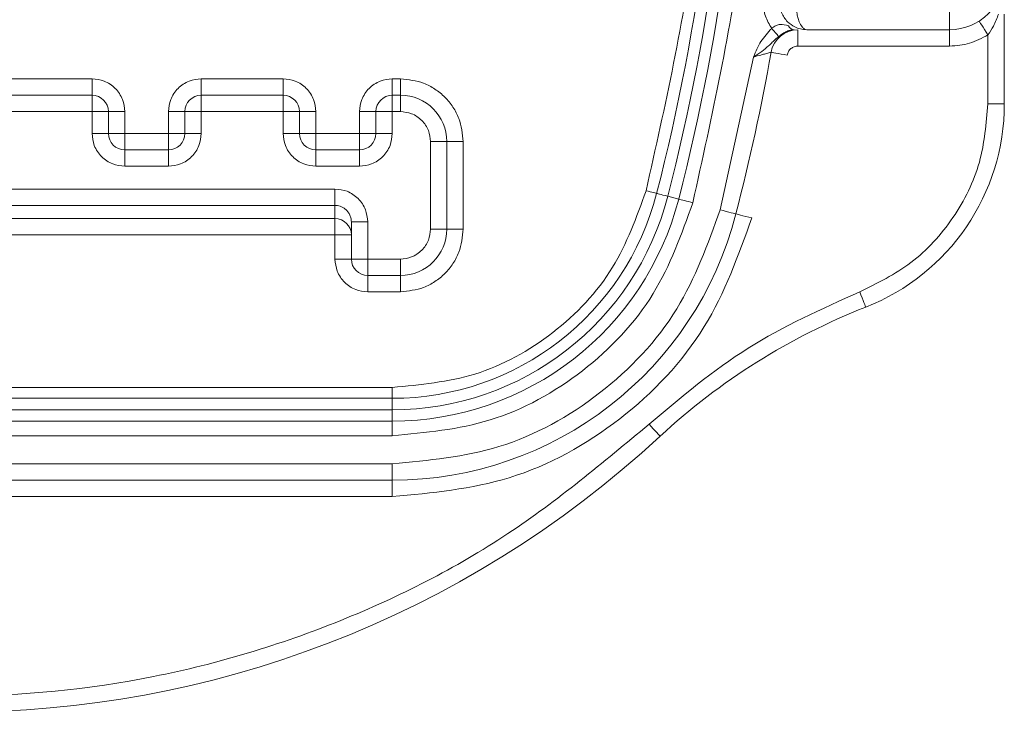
# Model space of a CAD drawing. Header units: millimetres. Extents: x -1774 to -852, y -172 to 1186.
# Tile 8 of 23: x -1358 to -1340, y 4 to 17. Entities that reach past the tile are written whole.
import ezdxf

# ---------------------------------------------------------------- set-up
doc = ezdxf.new("R2010")
doc.units = ezdxf.units.MM

msp = doc.modelspace()

# ---------------------------------------------------------------- linework, layer by layer
at = {"color": 7, "linetype": 'ByBlock', "lineweight": 5}
for p, q in [((-1341.03292, 16.9985), (-1341.03292, 17.4985)), ((-1340.03144, 17.2858), (-1340.03144, 15.6415)), ((-1343.81161, 16.9985), (-1343.81161, 16.6985)), ((-1343.6471, 16.9985), (-1341.03292, 16.9985)), ((-1341.03292, 16.9985), (-1341.03292, 16.6985)), ((-1340.33144, 15.6415), (-1340.33144, 16.90399)), ((-1341.03292, 16.6985), (-1343.81161, 16.6985)), ((-1344.62438, 16.4985), (-1345.23776, 13.70067)), ((-1358.24144, 16.0985), (-1356.74144, 16.0985)), ((-1356.74144, 15.7985), (-1356.74144, 16.0985)), ((-1354.74144, 15.7985), (-1354.74144, 16.0985)), ((-1354.74144, 16.0985), (-1353.24144, 16.0985)), ((-1353.24144, 15.7985), (-1353.24144, 16.0985)), ((-1351.24144, 15.7985), (-1351.24144, 16.0985)), ((-1351.24144, 16.0985), (-1351.09144, 16.0985)), ((-1351.09144, 15.7985), (-1351.09144, 16.0985)), ((-1356.74144, 15.7985), (-1358.24144, 15.7985)), ((-1356.74144, 15.4985), (-1356.74144, 15.7985)), ((-1354.74144, 15.7985), (-1354.74144, 15.4985)), ((-1353.24144, 15.7985), (-1354.74144, 15.7985)), ((-1353.24144, 15.4985), (-1353.24144, 15.7985)), ((-1351.09144, 15.7985), (-1351.24144, 15.7985)), ((-1351.24144, 15.7985), (-1351.24144, 15.4985)), ((-1351.09144, 15.4985), (-1351.09144, 15.7985)), ((-1340.03144, 15.6415), (-1340.33144, 15.6415)), ((-1356.74144, 15.4985), (-1358.24144, 15.4985)), ((-1356.74144, 15.09849), (-1356.74144, 15.4985)), ((-1356.44145, 15.4985), (-1356.74144, 15.4985)), ((-1356.44145, 15.09849), (-1356.44145, 15.4985)), ((-1356.44145, 15.4985), (-1356.14144, 15.4985)), ((-1356.14144, 15.4985), (-1356.14144, 15.09849)), ((-1355.04144, 15.4985), (-1355.34145, 15.4985)), ((-1355.34145, 15.09849), (-1355.34145, 15.4985)), ((-1355.04144, 15.4985), (-1355.04144, 15.09849)), ((-1354.74144, 15.4985), (-1355.04144, 15.4985)), ((-1354.74144, 15.4985), (-1354.74144, 15.09849)), ((-1353.24144, 15.4985), (-1354.74144, 15.4985)), ((-1353.24144, 15.09849), (-1353.24144, 15.4985)), ((-1352.94144, 15.4985), (-1353.24144, 15.4985)), ((-1352.94144, 15.09849), (-1352.94144, 15.4985)), ((-1352.94144, 15.4985), (-1352.64145, 15.4985)), ((-1352.64145, 15.4985), (-1352.64145, 15.09849)), ((-1351.54145, 15.4985), (-1351.84144, 15.4985)), ((-1351.84144, 15.09849), (-1351.84144, 15.4985)), ((-1351.54145, 15.4985), (-1351.54145, 15.09849)), ((-1351.24144, 15.4985), (-1351.54145, 15.4985)), ((-1351.24144, 15.4985), (-1351.24144, 15.09849)), ((-1351.09144, 15.4985), (-1351.24144, 15.4985)), ((-1356.74144, 15.09849), (-1356.44145, 15.09849)), ((-1356.14144, 15.09849), (-1356.44145, 15.09849)), ((-1356.14144, 14.7985), (-1356.14144, 15.09849)), ((-1356.14144, 15.09849), (-1355.34145, 15.09849)), ((-1355.04144, 15.09849), (-1355.34145, 15.09849)), ((-1355.34145, 15.09849), (-1355.34145, 14.7985)), ((-1354.74144, 15.09849), (-1355.04144, 15.09849)), ((-1353.24144, 15.09849), (-1352.94144, 15.09849)), ((-1352.64145, 15.09849), (-1352.94144, 15.09849)), ((-1352.64145, 14.7985), (-1352.64145, 15.09849)), ((-1352.64145, 15.09849), (-1351.84144, 15.09849)), ((-1351.54145, 15.09849), (-1351.84144, 15.09849)), ((-1351.84144, 15.09849), (-1351.84144, 14.7985)), ((-1351.24144, 15.09849), (-1351.54145, 15.09849)), ((-1356.14144, 14.4985), (-1356.14144, 14.7985)), ((-1355.34145, 14.7985), (-1356.14144, 14.7985)), ((-1355.34145, 14.4985), (-1355.34145, 14.7985)), ((-1352.64145, 14.4985), (-1352.64145, 14.7985)), ((-1351.84144, 14.7985), (-1352.64145, 14.7985)), ((-1351.84144, 14.4985), (-1351.84144, 14.7985)), ((-1350.54144, 13.3485), (-1350.54144, 14.9485)), ((-1350.54144, 14.9485), (-1350.24145, 14.9485)), ((-1350.24145, 13.3485), (-1350.24145, 14.9485)), ((-1350.24145, 14.9485), (-1349.94144, 14.9485)), ((-1349.94144, 14.9485), (-1349.94144, 13.3485)), ((-1355.34145, 14.4985), (-1356.14144, 14.4985)), ((-1351.84144, 14.4985), (-1352.64145, 14.4985)), ((-1352.29144, 14.08122), (-1366.19144, 14.08122)), ((-1352.29144, 13.7814), (-1352.29144, 14.08122)), ((-1345.99589, 13.89613), (-1346.1953, 13.94754)), ((-1366.19144, 13.7814), (-1352.29144, 13.7814)), ((-1352.29144, 13.7814), (-1352.29144, 13.53972)), ((-1366.19144, 13.53972), (-1352.29144, 13.53972)), ((-1352.29144, 13.53972), (-1352.29144, 13.2399)), ((-1351.99145, 13.48085), (-1351.99145, 12.7985)), ((-1351.99145, 13.48085), (-1351.69144, 13.48085)), ((-1351.69144, 13.48085), (-1351.69144, 12.7985)), ((-1350.54144, 13.3485), (-1350.24145, 13.3485)), ((-1350.24145, 13.3485), (-1349.94144, 13.3485)), ((-1352.29144, 13.2399), (-1366.19144, 13.2399)), ((-1352.29144, 13.2399), (-1351.99145, 13.2399)), ((-1352.29144, 12.7985), (-1352.29144, 13.2399)), ((-1351.99145, 12.7985), (-1352.29144, 12.7985)), ((-1351.99145, 12.7985), (-1351.69144, 12.7985)), ((-1351.69144, 12.7985), (-1351.09144, 12.7985)), ((-1351.69144, 12.7985), (-1351.69144, 12.4985)), ((-1351.09144, 12.7985), (-1351.09144, 12.4985)), ((-1351.69144, 12.4985), (-1351.09144, 12.4985)), ((-1351.69144, 12.4985), (-1351.69144, 12.1985)), ((-1351.09144, 12.4985), (-1351.09144, 12.1985)), ((-1351.09144, 12.1985), (-1351.69144, 12.1985)), ((-1367.24144, 10.4485), (-1351.24144, 10.4485)), ((-1351.24144, 10.2485), (-1351.24144, 10.4485)), ((-1367.24144, 10.2485), (-1351.24144, 10.2485)), ((-1351.24144, 10.2485), (-1351.24144, 10.03735)), ((-1367.24144, 10.03735), (-1351.24144, 10.03735)), ((-1351.24144, 9.83142), (-1351.24144, 10.03735)), ((-1367.24144, 9.83142), (-1351.24144, 9.83142)), ((-1351.24144, 9.83142), (-1351.24144, 9.56309)), ((-1367.24144, 9.56309), (-1351.24144, 9.56309)), ((-1351.24144, 9.0485), (-1367.24144, 9.0485)), ((-1351.24144, 8.7485), (-1351.24144, 9.0485)), ((-1367.24144, 8.7485), (-1351.24144, 8.7485)), ((-1351.24144, 8.7485), (-1351.24144, 8.4485)), ((-1351.24144, 8.4485), (-1367.24144, 8.4485))]:
    msp.add_line(p, q, dxfattribs=at)
at = {"color": 7, "linetype": 'ByBlock', "lineweight": 5, "flags": 128}
for points in [[(-1340.49332, 17.15657), (-1340.49021, 17.15172), (-1340.481, 17.13734), (-1340.46604, 17.114), (-1340.44591, 17.08259), (-1340.42138, 17.04432), (-1340.39339, 17.00065), (-1340.36302, 16.95327), (-1340.33144, 16.90399)], [(-1344.16469, 16.87333), (-1344.17097, 16.8808), (-1344.18072, 16.89242), (-1344.19368, 16.90783), (-1344.20946, 16.92661), (-1344.22759, 16.9482), (-1344.24757, 16.97198), (-1344.26879, 16.99724), (-1344.29065, 17.02326)], [(-1344.30391, 16.5859), (-1344.29824, 16.58489), (-1344.28143, 16.5819), (-1344.25413, 16.57706), (-1344.2174, 16.57054), (-1344.17264, 16.56259), (-1344.12157, 16.55352), (-1344.06616, 16.54369), (-1344.00853, 16.53345)], [(-1346.39976, 14.00025), (-1346.40348, 14.00121), (-1346.4145, 14.00405), (-1346.4324, 14.00867), (-1346.45649, 14.01488), (-1346.48584, 14.02244), (-1346.51932, 14.03107), (-1346.55565, 14.04044), (-1346.59343, 14.05018)], [(-1346.39976, 14.00025), (-1346.39651, 13.99941), (-1346.38677, 13.9969), (-1346.37056, 13.99272), (-1346.34795, 13.98689), (-1346.31902, 13.97943), (-1346.28385, 13.97037), (-1346.24256, 13.95972), (-1346.1953, 13.94754)], [(-1345.99589, 13.89613), (-1345.97548, 13.89087), (-1345.9505, 13.88442), (-1345.92141, 13.87693), (-1345.88878, 13.86851), (-1345.85323, 13.85935), (-1345.81544, 13.8496), (-1345.77613, 13.83947), (-1345.73605, 13.82914)], [(-1344.94726, 13.62578), (-1344.95284, 13.62722), (-1344.96937, 13.63148), (-1344.99622, 13.6384), (-1345.03234, 13.64771), (-1345.07636, 13.65906), (-1345.12659, 13.67201), (-1345.18109, 13.68606), (-1345.23776, 13.70067)], [(-1344.94726, 13.62578), (-1344.94168, 13.62434), (-1344.92514, 13.62008), (-1344.8983, 13.61315), (-1344.86217, 13.60384), (-1344.81815, 13.59249), (-1344.76793, 13.57954), (-1344.71343, 13.56549), (-1344.65676, 13.55088)], [(-1342.67911, 12.19749), (-1342.65771, 12.14301), (-1342.63714, 12.09063), (-1342.61819, 12.04235), (-1342.60157, 12.00004), (-1342.58793, 11.96531), (-1342.5778, 11.9395), (-1342.57156, 11.92361), (-1342.56946, 11.91825)], [(-1346.53874, 9.77511), (-1346.49899, 9.73216), (-1346.46076, 9.69086), (-1346.42552, 9.65279), (-1346.39464, 9.61943), (-1346.3693, 9.59205), (-1346.35047, 9.57171), (-1346.33887, 9.55918), (-1346.33496, 9.55495)]]:
    msp.add_lwpolyline(points, dxfattribs=at)
at = {"color": 7, "linetype": 'ByBlock', "lineweight": 5}
for centre, radius, start, end in [((-1383.24144, 23.4985), 38.25751, 345.543245, 14.456755), ((-1383.24144, 23.4985), 38.46345, 345.543245, 14.456755), ((-1383.24144, 23.4985), 38.04637, 345.543245, 14.456755), ((-1341.03292, 17.9985), 1, 270, 0), ((-1343.81161, 16.4985), 0.5, 90, 169.933133), ((-1343.87414, 17.12352), 0.1253, 206.952628, 266.195851), ((-1383.24144, 23.4985), 39.54637, 345.543245, 349.933133), ((-1356.74144, 15.4985), 0.3, 0, 90), ((-1354.74144, 15.4985), 0.3, 90, 180), ((-1353.24144, 15.4985), 0.3, 0, 90), ((-1351.24144, 15.4985), 0.3, 90, 180), ((-1351.09144, 14.9485), 0.85, 0, 90), ((-1344.03144, 15.6415), 4, 291.438187, 0), ((-1356.14144, 15.0985), 0.3, 180, 270), ((-1355.34144, 15.0985), 0.3, 270, 0), ((-1352.64144, 15.0985), 0.3, 180, 270), ((-1351.84144, 15.0985), 0.3, 270, 0), ((-1351.24144, 15.2485), 5, 270, 345.543245), ((-1351.24144, 15.2485), 5.21115, 270, 345.543245), ((-1351.24144, 15.2485), 5.41708, 270, 345.543245), ((-1352.29136, 13.23981), 0.29991, 0.017479, 90.016682), ((-1351.24144, 15.2485), 6.5, 270, 345.543245), ((-1351.09144, 13.3485), 0.85, 270, 0), ((-1351.69144, 12.7985), 0.3, 180, 270), ((-1338.18349, 0.7485), 12, 111.438187, 132.7881), ((-1359.24144, 23.4985), 19, 227.2119, 312.7881)]:
    msp.add_arc(centre, radius, start, end, dxfattribs=at)
for points, knots in [([(-1345.73605, 13.82914), (-1345.38756, 15.41492), (-1344.68778, 18.59918), (-1344.42025, 23.4985), (-1344.68778, 28.39782), (-1345.38756, 31.58208), (-1345.73605, 33.16786)], [0, 0, 0, 0, 0.249002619, 0.499999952, 0.750997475, 1, 1, 1, 1]), ([(-1346.59343, 14.05018), (-1346.24451, 15.60598), (-1345.54666, 18.71757), (-1345.4456, 21.90485), (-1345.39507, 23.4985)], [0, 0, 0, 0, 0.4999999, 1, 1, 1, 1]), ([(-1344.44711, 17.4985), (-1344.44008, 17.41302), (-1344.42604, 17.24206), (-1344.33578, 17.0962), (-1344.29065, 17.02326)], [0, 0, 0, 0, 0.50000315, 1, 1, 1, 1]), ([(-1343.6471, 16.9985), (-1343.68762, 17.00133), (-1343.76322, 17.00661), (-1343.88621, 17.05282), (-1343.98893, 17.12513), (-1344.0671, 17.22088), (-1344.11332, 17.30961), (-1344.14188, 17.40319), (-1344.14538, 17.46709), (-1344.14711, 17.4985)], [0, 0, 0, 0, 0.160229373, 0.298974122, 0.511516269, 0.640744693, 0.7648694, 0.884412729, 1, 1, 1, 1]), ([(-1343.8471, 17.4985), (-1343.84638, 17.46709), (-1343.84489, 17.4032), (-1343.83331, 17.30963), (-1343.81493, 17.22089), (-1343.78411, 17.12514), (-1343.74161, 17.05282), (-1343.69312, 17.00662), (-1343.66316, 17.00133), (-1343.6471, 16.9985)], [0, 0, 0, 0, 0.11556615, 0.23510171, 0.3592306, 0.48847622, 0.70098085, 0.83976309, 1, 1, 1, 1]), ([(-1340.13857, 17.2858), (-1340.16546, 17.21079), (-1340.21333, 17.07726), (-1340.29545, 16.95679), (-1340.33144, 16.90399)], [0, 0, 0, 0, 0.56171342, 1, 1, 1, 1]), ([(-1344.29065, 17.02326), (-1344.36208, 16.94664), (-1344.50584, 16.79243), (-1344.5847, 16.59688), (-1344.62438, 16.4985)], [0, 0, 0, 0, 0.49687263, 1, 1, 1, 1]), ([(-1343.98583, 17.06673), (-1344.03603, 17.08353), (-1344.10987, 17.10824), (-1344.20182, 17.0833), (-1344.25316, 17.05472), (-1344.27781, 17.03404), (-1344.29065, 17.02326)], [0, 0, 0, 0, 0.49710182, 0.73116649, 0.85994652, 1, 1, 1, 1]), ([(-1344.16469, 16.87333), (-1344.1518, 16.88304), (-1344.12652, 16.9021), (-1344.07419, 16.93722), (-1344.01099, 16.97097), (-1343.9443, 16.99433), (-1343.90313, 16.9971), (-1343.88246, 16.9985)], [0, 0, 0, 0, 0.12630086, 0.24781051, 0.49326247, 0.74552629, 1, 1, 1, 1]), ([(-1344.62438, 16.4985), (-1344.57222, 16.53239), (-1344.47332, 16.59665), (-1344.33988, 16.70687), (-1344.24976, 16.80184), (-1344.18545, 16.85704), (-1344.16989, 16.86927), (-1344.16601, 16.87233), (-1344.16501, 16.87307), (-1344.16477, 16.87327), (-1344.16471, 16.87331), (-1344.16469, 16.87333), (-1344.16469, 16.87333)], [0, 0, 0, 0, 0.30111125, 0.57087776, 0.90013779, 0.9750789, 0.99375658, 0.99843525, 0.99960869, 0.99990464, 0.99997826, 1, 1, 1, 1]), ([(-1340.33144, 16.90399), (-1340.44099, 16.84459), (-1340.66007, 16.72577), (-1340.90863, 16.70759), (-1341.03292, 16.6985)], [0, 0, 0, 0, 0.49999773, 1, 1, 1, 1]), ([(-1343.81161, 16.6985), (-1343.83488, 16.69631), (-1343.88157, 16.69193), (-1343.94211, 16.65444), (-1343.98997, 16.60144), (-1344.00233, 16.55616), (-1344.00853, 16.53345)], [0, 0, 0, 0, 0.24915802, 0.49989063, 0.74916414, 1, 1, 1, 1]), ([(-1344.30391, 16.5859), (-1344.3051, 16.58555), (-1344.30752, 16.58485), (-1344.32709, 16.5795), (-1344.35859, 16.57111), (-1344.41076, 16.55727), (-1344.49814, 16.53265), (-1344.57827, 16.51097), (-1344.62438, 16.4985)], [0, 0, 0, 0, 0.11796035, 0.24014241, 0.36739332, 0.50053172, 0.71262121, 1, 1, 1, 1]), ([(-1356.74144, 16.0985), (-1356.66599, 16.09044), (-1356.54958, 16.078), (-1356.40974, 16.00334), (-1356.31432, 15.92587), (-1356.2367, 15.83036), (-1356.16196, 15.69054), (-1356.1495, 15.57395), (-1356.14144, 15.4985)], [0, 0, 0, 0, 0.23944479, 0.36943707, 0.49999914, 0.62999364, 0.76055985, 1, 1, 1, 1]), ([(-1355.34145, 15.4985), (-1355.33339, 15.57395), (-1355.32095, 15.69036), (-1355.24629, 15.8302), (-1355.16882, 15.92562), (-1355.0733, 16.00323), (-1354.93349, 16.07798), (-1354.8169, 16.09044), (-1354.74144, 16.0985)], [0, 0, 0, 0, 0.23944058, 0.36943621, 0.49999811, 0.62999301, 0.76055552, 1, 1, 1, 1]), ([(-1353.24144, 16.0985), (-1353.16599, 16.09044), (-1353.04958, 16.078), (-1352.90974, 16.00334), (-1352.81432, 15.92587), (-1352.7367, 15.83036), (-1352.66196, 15.69054), (-1352.6495, 15.57395), (-1352.64145, 15.4985)], [0, 0, 0, 0, 0.23944479, 0.36943707, 0.49999914, 0.62999364, 0.76055985, 1, 1, 1, 1]), ([(-1351.84144, 15.4985), (-1351.83338, 15.57395), (-1351.82095, 15.69036), (-1351.74629, 15.8302), (-1351.66882, 15.92562), (-1351.5733, 16.00323), (-1351.43349, 16.07798), (-1351.3169, 16.09044), (-1351.24144, 16.0985)], [0, 0, 0, 0, 0.23944001, 0.36943574, 0.49999774, 0.62999273, 0.76055535, 1, 1, 1, 1]), ([(-1351.09144, 16.0985), (-1350.94683, 16.08305), (-1350.72362, 16.05921), (-1350.45561, 15.91606), (-1350.27267, 15.76753), (-1350.12398, 15.58449), (-1349.98075, 15.3165), (-1349.95689, 15.09311), (-1349.94144, 14.9485)], [0, 0, 0, 0, 0.23944272, 0.3695736, 0.49999945, 0.63012919, 0.76055767, 1, 1, 1, 1]), ([(-1342.67911, 12.19749), (-1342.35448, 12.35784), (-1341.69014, 12.68599), (-1340.93163, 13.52846), (-1340.42469, 14.54241), (-1340.36205, 15.28072), (-1340.33144, 15.6415)], [0, 0, 0, 0, 0.24432245, 0.49999996, 0.75567775, 1, 1, 1, 1]), ([(-1350.54144, 14.9485), (-1350.54883, 15.01766), (-1350.56022, 15.12437), (-1350.62867, 15.25255), (-1350.69967, 15.34002), (-1350.78723, 15.41117), (-1350.9154, 15.47969), (-1351.02228, 15.49111), (-1351.09144, 15.4985)], [0, 0, 0, 0, 0.23944114, 0.36941154, 0.49999982, 0.6299662, 0.76055886, 1, 1, 1, 1]), ([(-1356.14144, 14.4985), (-1356.2169, 14.50655), (-1356.33331, 14.51899), (-1356.47315, 14.59366), (-1356.56857, 14.67112), (-1356.64619, 14.76663), (-1356.72093, 14.90645), (-1356.73338, 15.02304), (-1356.74144, 15.09849)], [0, 0, 0, 0, 0.23944421, 0.36943637, 0.49999958, 0.62999397, 0.76056006, 1, 1, 1, 1]), ([(-1354.74144, 15.09849), (-1354.7495, 15.02304), (-1354.76194, 14.90663), (-1354.8366, 14.76679), (-1354.91407, 14.67137), (-1355.00958, 14.59375), (-1355.1494, 14.51901), (-1355.26599, 14.50656), (-1355.34145, 14.4985)], [0, 0, 0, 0, 0.239440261, 0.369435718, 0.499997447, 0.629990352, 0.760556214, 1, 1, 1, 1]), ([(-1352.64145, 14.4985), (-1352.7169, 14.50655), (-1352.83331, 14.51899), (-1352.97315, 14.59366), (-1353.06857, 14.67112), (-1353.14619, 14.76663), (-1353.22093, 14.90645), (-1353.23338, 15.02304), (-1353.24144, 15.09849)], [0, 0, 0, 0, 0.23944421, 0.36943637, 0.49999958, 0.62999397, 0.76056006, 1, 1, 1, 1]), ([(-1351.24144, 15.09849), (-1351.2495, 15.02304), (-1351.26194, 14.90663), (-1351.3366, 14.76679), (-1351.41407, 14.67137), (-1351.50958, 14.59375), (-1351.6494, 14.51901), (-1351.76599, 14.50656), (-1351.84144, 14.4985)], [0, 0, 0, 0, 0.23944119, 0.36943716, 0.4999994, 0.62999281, 0.76055918, 1, 1, 1, 1]), ([(-1351.69144, 13.48085), (-1351.6995, 13.55635), (-1351.71195, 13.67301), (-1351.7867, 13.81291), (-1351.86431, 13.90849), (-1351.95973, 13.986), (-1352.09957, 14.06071), (-1352.21599, 14.07315), (-1352.29144, 14.08122)], [0, 0, 0, 0, 0.239510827, 0.370098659, 0.500099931, 0.630655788, 0.760628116, 1, 1, 1, 1]), ([(-1351.24144, 10.4485), (-1350.72838, 10.49635), (-1349.67306, 10.59478), (-1348.25077, 11.38899), (-1347.12663, 12.56798), (-1346.76786, 13.56531), (-1346.59343, 14.05018)], [0, 0, 0, 0, 0.24308431, 0.49999979, 0.75691537, 1, 1, 1, 1]), ([(-1352.29144, 13.7814), (-1352.26023, 13.77855), (-1352.19249, 13.77235), (-1352.11342, 13.72765), (-1352.05742, 13.67248), (-1352.02175, 13.61773), (-1351.99648, 13.55263), (-1351.99315, 13.50523), (-1351.99145, 13.48085)], [0, 0, 0, 0, 0.198404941, 0.430669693, 0.560151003, 0.698196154, 0.844814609, 1, 1, 1, 1]), ([(-1351.24144, 9.56309), (-1350.63374, 9.61977), (-1349.38375, 9.73636), (-1347.69911, 10.67707), (-1346.36761, 12.07352), (-1345.94265, 13.25483), (-1345.73605, 13.82914)], [0, 0, 0, 0, 0.2430847, 0.49999986, 0.75691542, 1, 1, 1, 1]), ([(-1345.23776, 13.70067), (-1345.46306, 13.07438), (-1345.92648, 11.78616), (-1347.37849, 10.26331), (-1349.21561, 9.23745), (-1350.57874, 9.11031), (-1351.24144, 9.0485)], [0, 0, 0, 0, 0.24308451, 0.49999981, 0.75691541, 1, 1, 1, 1]), ([(-1344.65676, 13.55088), (-1344.90386, 12.86398), (-1345.41213, 11.45109), (-1347.00466, 9.78087), (-1349.01956, 8.65574), (-1350.5146, 8.51629), (-1351.24144, 8.4485)], [0, 0, 0, 0, 0.2430846, 0.50000007, 0.75691559, 1, 1, 1, 1]), ([(-1351.09144, 12.7985), (-1351.02228, 12.80588), (-1350.91557, 12.81728), (-1350.78739, 12.88572), (-1350.69992, 12.95672), (-1350.62877, 13.04428), (-1350.56025, 13.17245), (-1350.54883, 13.27933), (-1350.54144, 13.3485)], [0, 0, 0, 0, 0.23944133, 0.36941084, 0.49999922, 0.6299657, 0.76055654, 1, 1, 1, 1]), ([(-1349.94144, 13.3485), (-1349.95689, 13.20388), (-1349.98073, 12.98067), (-1350.12388, 12.71266), (-1350.27242, 12.52972), (-1350.45545, 12.38103), (-1350.72344, 12.23781), (-1350.94683, 12.21394), (-1351.09144, 12.1985)], [0, 0, 0, 0, 0.23944328, 0.36957228, 0.49999941, 0.6301291, 0.76055755, 1, 1, 1, 1]), ([(-1351.69144, 12.1985), (-1351.7669, 12.20655), (-1351.88331, 12.21899), (-1352.02315, 12.29366), (-1352.11857, 12.37112), (-1352.19619, 12.46663), (-1352.27093, 12.60645), (-1352.28338, 12.72305), (-1352.29144, 12.7985)], [0, 0, 0, 0, 0.23944356, 0.369435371, 0.500001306, 0.629992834, 0.760556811, 1, 1, 1, 1]), ([(-1346.53874, 9.77511), (-1345.95205, 10.26899), (-1344.77866, 11.25674), (-1343.37896, 11.88391), (-1342.67911, 12.19749)], [0, 0, 0, 0, 0.5000001, 1, 1, 1, 1]), ([(-1371.94414, 9.77511), (-1371.10489, 9.07402), (-1369.38107, 7.63401), (-1366.29369, 6.06766), (-1362.87157, 5.03302), (-1359.24145, 4.68013), (-1355.61132, 5.03302), (-1352.1892, 6.06766), (-1349.10182, 7.63401), (-1347.378, 9.07402), (-1346.53874, 9.77511)], [0, 0, 0, 0, 0.117333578, 0.241000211, 0.369281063, 0.499999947, 0.630718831, 0.758999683, 0.882666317, 1, 1, 1, 1])]:
    msp.add_open_spline(points, degree=3, knots=knots, dxfattribs=at)

doc.saveas('drawing.dxf')
